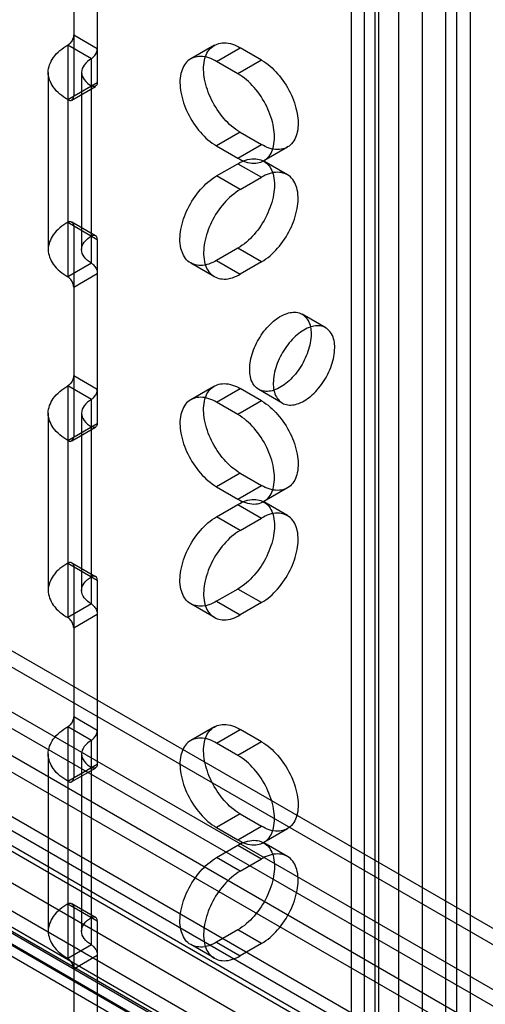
# Model space of a CAD drawing. Header units: millimetres. Extents: x 188 to 1028, y 131 to 1566.
# Tile 98 of 256: x 957 to 985, y 419 to 478. Entities that reach past the tile are written whole.
import ezdxf

# ---------------------------------------------------------------- set-up
doc = ezdxf.new("R2010")
doc.units = ezdxf.units.MM
doc.header["$LTSCALE"] = 110.325218
doc.layers.get('0').update_dxf_attribs({"linetype": 'CONTINUOUS'})

msp = doc.modelspace()

# ---------------------------------------------------------------- linework, layer by layer
at = {"color": 7, "linetype": 'CONTINUOUS'}
for p, q in [((976.971, 1316.944), (976.971, 360.003)), ((982.628, 360.003), (982.628, 1316.944)), ((978.385, 1316.127), (978.386, 353.472)), ((981.214, 1316.127), (981.214, 359.187)), ((983.264, 1309.8), (983.264, 356.125)), ((984.113, 355.635), (984.113, 1309.31)), ((979.8, 1276.936), (979.8, 354.288)), ((977.749, 1275.466), (977.749, 384.09)), ((978.598, 1274.976), (978.598, 383.6)), ((1013.034, 397.154), (595.132, 638.424)), ((596.382, 638.548), (1012.516, 398.298)), ((595.132, 637.2), (1011.973, 396.542)), ((595.632, 637.249), (1011.766, 396.999)), ((1026.858, 396.276), (612.774, 635.342)), ((611.926, 634.852), (1026.009, 395.786)), ((1025.302, 394.561), (611.218, 633.627)), ((611.218, 632.647), (1025.302, 393.582)), ((624.936, 631.995), (992.351, 419.873)), ((624.088, 631.505), (991.502, 419.383)), ((960.354, 486.357), (960.354, 473.701)), ((961.768, 485.54), (961.768, 474.518)), ((960.354, 477.375), (961.768, 476.559)), ((961.415, 475.947), (960.001, 476.763)), ((960.001, 476.763), (960.001, 462.883)), ((968.775, 476.753), (967.36, 475.937)), ((968.91, 475.783), (970.325, 476.6)), ((971.597, 475.865), (970.325, 476.6)), ((961.415, 463.699), (961.415, 475.947)), ((970.183, 475.049), (968.91, 475.783)), ((971.597, 475.865), (970.183, 475.049)), ((958.829, 475.13), (958.829, 464.516)), ((960.829, 475.13), (960.829, 464.516)), ((960.001, 473.497), (961.768, 474.518)), ((960.251, 473.472), (961.665, 474.289)), ((970.325, 471.538), (968.91, 470.721)), ((970.325, 471.538), (971.597, 470.803)), ((968.91, 470.721), (970.183, 469.986)), ((970.183, 469.986), (971.597, 470.803)), ((973.147, 470.649), (971.733, 469.833)), ((968.91, 468.925), (970.183, 469.659)), ((970.183, 469.659), (971.597, 468.843)), ((973.147, 468.996), (971.733, 469.813)), ((970.324, 468.108), (968.91, 468.925)), ((970.324, 468.108), (971.597, 468.843)), ((960.001, 466.149), (961.768, 465.128)), ((960.251, 466.173), (961.665, 465.357)), ((960.354, 465.944), (960.354, 453.289)), ((961.768, 465.128), (961.768, 454.105)), ((970.183, 464.597), (968.91, 463.862)), ((971.597, 463.781), (970.183, 464.597)), ((961.415, 463.699), (960.001, 462.883)), ((968.774, 462.892), (967.36, 463.709)), ((968.91, 463.862), (970.324, 463.046)), ((971.597, 463.781), (970.324, 463.046)), ((960.354, 462.27), (961.768, 463.087)), ((975.443, 459.827), (974.029, 460.643)), ((960.354, 456.963), (961.768, 456.146)), ((961.415, 455.534), (960.001, 456.35)), ((960.001, 456.35), (960.001, 442.47)), ((968.775, 456.341), (967.36, 455.524)), ((968.91, 455.371), (970.325, 456.187)), ((971.597, 455.453), (970.325, 456.187)), ((972.843, 455.323), (971.429, 456.14)), ((961.415, 443.287), (961.415, 455.534)), ((970.183, 454.636), (968.91, 455.371)), ((971.597, 455.453), (970.183, 454.636)), ((958.829, 454.718), (958.829, 444.103)), ((960.829, 454.718), (960.829, 444.103)), ((960.001, 453.085), (961.768, 454.105)), ((960.251, 453.06), (961.665, 453.876)), ((970.325, 451.125), (968.91, 450.309)), ((970.325, 451.125), (971.597, 450.39)), ((968.91, 450.309), (970.183, 449.574)), ((970.183, 449.574), (971.597, 450.39)), ((973.147, 450.237), (971.733, 449.42)), ((973.147, 448.584), (971.733, 449.4)), ((968.91, 448.512), (970.183, 449.247)), ((970.183, 449.247), (971.597, 448.43)), ((970.324, 447.695), (968.91, 448.512)), ((970.324, 447.695), (971.597, 448.43)), ((960.001, 445.736), (961.768, 444.715)), ((960.251, 445.761), (961.665, 444.944)), ((960.354, 445.532), (960.354, 432.876)), ((961.768, 444.715), (961.768, 433.693)), ((970.183, 444.185), (968.91, 443.45)), ((971.597, 443.368), (970.183, 444.185)), ((961.415, 443.287), (960.001, 442.47)), ((968.774, 442.48), (967.36, 443.296)), ((968.91, 443.45), (970.324, 442.633)), ((971.597, 443.368), (970.324, 442.633)), ((960.354, 441.858), (961.768, 442.674)), ((960.354, 436.55), (961.768, 435.734)), ((993.765, 402.481), (935.968, 435.849)), ((961.415, 435.121), (960.001, 435.938)), ((960.001, 435.938), (960.001, 422.057)), ((968.775, 435.928), (967.36, 435.112)), ((935.12, 435.36), (993.765, 401.501)), ((936.436, 435.241), (993.265, 402.432)), ((968.91, 434.958), (970.325, 435.775)), ((971.597, 435.04), (970.325, 435.775)), ((961.415, 422.874), (961.415, 435.121)), ((970.183, 434.223), (968.91, 434.958)), ((971.597, 435.04), (970.183, 434.223)), ((935.836, 434.202), (992.665, 401.393)), ((982.168, 410.156), (940.272, 434.345)), ((942.772, 434.592), (981.133, 412.445)), ((958.829, 434.305), (958.829, 423.69)), ((960.829, 434.305), (960.829, 423.69)), ((960.001, 432.672), (961.768, 433.693)), ((960.251, 432.647), (961.665, 433.464)), ((940.272, 432.303), (984.466, 406.788)), ((941.522, 432.427), (979.883, 410.28)), ((970.325, 430.713), (968.91, 429.896)), ((970.325, 430.713), (971.597, 429.978)), ((970.183, 429.161), (971.597, 429.978)), ((968.91, 429.896), (970.183, 429.161)), ((973.147, 429.824), (971.733, 429.008)), ((968.91, 428.099), (970.183, 428.834)), ((970.183, 428.834), (971.597, 428.018)), ((973.147, 428.171), (971.733, 428.988)), ((970.324, 427.283), (968.91, 428.099)), ((970.324, 427.283), (971.597, 428.018)), ((960.001, 425.323), (961.768, 424.303)), ((960.251, 425.348), (961.665, 424.532)), ((960.354, 425.119), (960.354, 412.464)), ((961.768, 424.303), (961.768, 413.28)), ((970.183, 423.772), (968.91, 423.037)), ((971.597, 422.955), (970.183, 423.772)), ((961.415, 422.874), (960.001, 422.057)), ((968.774, 422.067), (967.36, 422.884)), ((968.91, 423.037), (970.324, 422.221)), ((971.597, 422.955), (970.324, 422.221)), ((960.354, 421.445), (961.768, 422.262))]:
    msp.add_line(p, q, dxfattribs=at)
for points, knots in [([(960.354, 477.375), (960.354, 477.299), (960.317, 477.139), (960.197, 476.925), (960.073, 476.805), (960.001, 476.763)], [0, 0, 0, 0, 0.313866, 0.656585, 1, 1, 1, 1]), ([(960.001, 473.497), (959.668, 473.689), (959.099, 474.126), (958.709, 475.13), (959.099, 476.134), (959.668, 476.571), (960.001, 476.763)], [0, 0, 0, 0, 0.277328, 0.500001, 0.722674, 1, 1, 1, 1]), ([(961.415, 475.947), (961.481, 475.985), (961.601, 476.097), (961.727, 476.308), (961.768, 476.475), (961.768, 476.559)], [0, 0, 0, 0, 0.313862, 0.656581, 1, 1, 1, 1]), ([(970.325, 471.538), (969.96, 471.748), (969.293, 472.342), (968.565, 473.447), (968.144, 474.657), (968.086, 475.775), (968.496, 476.699), (969.435, 477.012), (970.031, 476.769), (970.325, 476.6)], [0, 0, 0, 0, 0.162891, 0.338515, 0.507396, 0.652855, 0.765204, 0.869082, 1, 1, 1, 1]), ([(961.415, 475.947), (961.248, 475.85), (960.964, 475.632), (960.769, 475.13), (960.964, 474.628), (961.248, 474.41), (961.415, 474.314)], [0, 0, 0, 0, 0.277326, 0.499999, 0.722672, 1, 1, 1, 1]), ([(968.91, 475.783), (968.619, 475.952), (968.028, 476.193), (967.093, 475.891), (966.674, 474.977), (966.725, 473.862), (967.143, 472.646), (967.871, 471.533), (968.543, 470.933), (968.91, 470.721)], [0, 0, 0, 0, 0.13023, 0.233174, 0.344878, 0.48974, 0.658607, 0.83605, 1, 1, 1, 1]), ([(971.597, 475.865), (971.962, 475.655), (972.629, 475.061), (973.356, 473.956), (973.778, 472.745), (973.836, 471.628), (973.426, 470.704), (972.487, 470.391), (971.89, 470.634), (971.597, 470.803)], [0, 0, 0, 0, 0.162891, 0.338515, 0.507396, 0.652855, 0.765204, 0.869082, 1, 1, 1, 1]), ([(970.183, 469.986), (970.475, 469.818), (971.066, 469.577), (972.001, 469.878), (972.419, 470.792), (972.368, 471.908), (971.951, 473.124), (971.223, 474.237), (970.55, 474.837), (970.183, 475.049)], [0, 0, 0, 0, 0.13023, 0.233174, 0.344878, 0.48974, 0.658607, 0.83605, 1, 1, 1, 1]), ([(961.768, 474.518), (961.768, 474.458), (961.748, 474.27), (961.504, 474.262), (961.415, 474.314)], [0, 0, 0, 0, 0.365858, 1, 1, 1, 1]), ([(960.001, 473.497), (960.052, 473.467), (960.226, 473.391), (960.354, 473.598), (960.354, 473.701)], [0, 0, 0, 0, 0.365856, 1, 1, 1, 1]), ([(970.183, 469.659), (970.474, 469.828), (971.066, 470.068), (972, 469.767), (972.419, 468.853), (972.368, 467.738), (971.951, 466.522), (971.222, 465.409), (970.55, 464.809), (970.183, 464.597)], [0, 0, 0, 0, 0.130229, 0.233173, 0.344877, 0.489739, 0.658606, 0.83605, 1, 1, 1, 1]), ([(968.91, 463.862), (968.619, 463.694), (968.027, 463.453), (967.093, 463.754), (966.674, 464.668), (966.725, 465.784), (967.143, 467), (967.871, 468.113), (968.543, 468.713), (968.91, 468.925)], [0, 0, 0, 0, 0.130229, 0.233173, 0.344877, 0.489739, 0.658606, 0.83605, 1, 1, 1, 1]), ([(971.597, 463.781), (971.962, 463.991), (972.629, 464.585), (973.356, 465.69), (973.778, 466.9), (973.836, 468.018), (973.426, 468.942), (972.486, 469.255), (971.89, 469.012), (971.597, 468.843)], [0, 0, 0, 0, 0.162891, 0.338516, 0.507397, 0.652857, 0.765205, 0.869083, 1, 1, 1, 1]), ([(970.324, 468.108), (969.96, 467.898), (969.292, 467.304), (968.565, 466.199), (968.144, 464.988), (968.086, 463.871), (968.496, 462.947), (969.435, 462.634), (970.031, 462.877), (970.324, 463.046)], [0, 0, 0, 0, 0.162891, 0.338516, 0.507397, 0.652857, 0.765205, 0.869083, 1, 1, 1, 1]), ([(960.001, 466.149), (959.668, 465.956), (959.099, 465.52), (958.709, 464.516), (959.099, 463.512), (959.668, 463.075), (960.001, 462.883)], [0, 0, 0, 0, 0.277326, 0.499999, 0.722672, 1, 1, 1, 1]), ([(960.001, 466.149), (960.052, 466.178), (960.226, 466.255), (960.354, 466.048), (960.354, 465.944)], [0, 0, 0, 0, 0.365855, 1, 1, 1, 1]), ([(961.415, 463.699), (961.248, 463.795), (960.964, 464.014), (960.769, 464.516), (960.964, 465.018), (961.248, 465.236), (961.415, 465.332)], [0, 0, 0, 0, 0.277328, 0.500001, 0.722674, 1, 1, 1, 1]), ([(961.768, 465.128), (961.768, 465.188), (961.748, 465.376), (961.504, 465.384), (961.415, 465.332)], [0, 0, 0, 0, 0.36586, 1, 1, 1, 1]), ([(961.415, 463.699), (961.481, 463.661), (961.601, 463.549), (961.727, 463.338), (961.768, 463.17), (961.768, 463.087)], [0, 0, 0, 0, 0.313862, 0.656582, 1, 1, 1, 1]), ([(960.354, 462.27), (960.354, 462.347), (960.317, 462.507), (960.197, 462.721), (960.073, 462.841), (960.001, 462.883)], [0, 0, 0, 0, 0.313865, 0.656585, 1, 1, 1, 1]), ([(970.89, 457.33), (970.89, 457.683), (971.042, 458.417), (971.539, 459.408), (972.242, 460.222), (973.029, 460.733), (973.872, 460.823), (974.493, 460.272), (974.567, 459.737), (974.567, 459.453)], [0, 0, 0, 0, 0.162893, 0.338518, 0.507398, 0.652856, 0.765203, 0.869081, 1, 1, 1, 1]), ([(974.567, 459.453), (974.567, 459.1), (974.415, 458.366), (973.918, 457.375), (973.216, 456.561), (972.428, 456.05), (971.585, 455.96), (970.964, 456.511), (970.89, 457.046), (970.89, 457.33)], [0, 0, 0, 0, 0.162893, 0.338518, 0.507398, 0.652856, 0.765203, 0.869081, 1, 1, 1, 1]), ([(975.981, 458.637), (975.981, 458.919), (975.908, 459.449), (975.297, 460.002), (974.458, 459.923), (973.669, 459.418), (972.961, 458.605), (972.458, 457.609), (972.304, 456.869), (972.304, 456.514)], [0, 0, 0, 0, 0.130231, 0.233176, 0.344878, 0.489738, 0.658604, 0.836048, 1, 1, 1, 1]), ([(972.304, 456.514), (972.304, 456.231), (972.377, 455.701), (972.988, 455.148), (973.828, 455.227), (974.616, 455.733), (975.324, 456.545), (975.827, 457.541), (975.981, 458.281), (975.981, 458.637)], [0, 0, 0, 0, 0.130231, 0.233176, 0.344878, 0.489738, 0.658604, 0.836048, 1, 1, 1, 1]), ([(960.354, 456.963), (960.354, 456.886), (960.317, 456.726), (960.197, 456.512), (960.073, 456.392), (960.001, 456.35)], [0, 0, 0, 0, 0.313866, 0.656585, 1, 1, 1, 1]), ([(970.325, 451.125), (969.96, 451.336), (969.293, 451.93), (968.565, 453.034), (968.144, 454.245), (968.086, 455.362), (968.496, 456.287), (969.435, 456.599), (970.031, 456.357), (970.325, 456.187)], [0, 0, 0, 0, 0.162891, 0.338515, 0.507396, 0.652855, 0.765204, 0.869082, 1, 1, 1, 1]), ([(960.001, 453.085), (959.668, 453.277), (959.099, 453.714), (958.709, 454.718), (959.099, 455.722), (959.668, 456.158), (960.001, 456.35)], [0, 0, 0, 0, 0.277328, 0.500001, 0.722674, 1, 1, 1, 1]), ([(961.415, 455.534), (961.481, 455.572), (961.601, 455.684), (961.727, 455.895), (961.768, 456.063), (961.768, 456.146)], [0, 0, 0, 0, 0.313862, 0.656581, 1, 1, 1, 1]), ([(961.415, 455.534), (961.248, 455.438), (960.964, 455.22), (960.769, 454.718), (960.964, 454.216), (961.248, 453.997), (961.415, 453.901)], [0, 0, 0, 0, 0.277326, 0.499999, 0.722672, 1, 1, 1, 1]), ([(968.91, 455.371), (968.619, 455.539), (968.028, 455.78), (967.093, 455.479), (966.674, 454.565), (966.725, 453.449), (967.143, 452.234), (967.871, 451.12), (968.543, 450.52), (968.91, 450.309)], [0, 0, 0, 0, 0.13023, 0.233174, 0.344878, 0.48974, 0.658607, 0.83605, 1, 1, 1, 1]), ([(971.597, 455.453), (971.962, 455.242), (972.629, 454.648), (973.356, 453.544), (973.778, 452.333), (973.836, 451.215), (973.426, 450.291), (972.487, 449.978), (971.89, 450.221), (971.597, 450.39)], [0, 0, 0, 0, 0.162891, 0.338515, 0.507396, 0.652855, 0.765204, 0.869082, 1, 1, 1, 1]), ([(961.768, 454.105), (961.768, 454.046), (961.748, 453.857), (961.504, 453.849), (961.415, 453.901)], [0, 0, 0, 0, 0.365858, 1, 1, 1, 1]), ([(970.183, 449.574), (970.475, 449.405), (971.066, 449.165), (972.001, 449.466), (972.419, 450.38), (972.368, 451.496), (971.951, 452.711), (971.223, 453.824), (970.55, 454.424), (970.183, 454.636)], [0, 0, 0, 0, 0.13023, 0.233174, 0.344878, 0.48974, 0.658607, 0.83605, 1, 1, 1, 1]), ([(960.001, 453.085), (960.052, 453.055), (960.226, 452.979), (960.354, 453.185), (960.354, 453.289)], [0, 0, 0, 0, 0.365856, 1, 1, 1, 1]), ([(970.183, 449.247), (970.474, 449.415), (971.066, 449.656), (972, 449.355), (972.419, 448.441), (972.368, 447.325), (971.951, 446.109), (971.222, 444.996), (970.55, 444.396), (970.183, 444.185)], [0, 0, 0, 0, 0.130229, 0.233173, 0.344877, 0.489739, 0.658606, 0.83605, 1, 1, 1, 1]), ([(968.91, 443.45), (968.619, 443.281), (968.027, 443.041), (967.093, 443.342), (966.674, 444.256), (966.725, 445.371), (967.143, 446.587), (967.871, 447.7), (968.543, 448.3), (968.91, 448.512)], [0, 0, 0, 0, 0.130229, 0.233173, 0.344877, 0.489739, 0.658606, 0.83605, 1, 1, 1, 1]), ([(971.597, 443.368), (971.962, 443.579), (972.629, 444.173), (973.356, 445.277), (973.778, 446.488), (973.836, 447.605), (973.426, 448.529), (972.486, 448.842), (971.89, 448.6), (971.597, 448.43)], [0, 0, 0, 0, 0.162891, 0.338516, 0.507397, 0.652857, 0.765205, 0.869083, 1, 1, 1, 1]), ([(970.324, 447.695), (969.96, 447.485), (969.292, 446.891), (968.565, 445.787), (968.144, 444.576), (968.086, 443.458), (968.496, 442.534), (969.435, 442.221), (970.031, 442.464), (970.324, 442.633)], [0, 0, 0, 0, 0.162891, 0.338516, 0.507397, 0.652857, 0.765205, 0.869083, 1, 1, 1, 1]), ([(960.001, 445.736), (959.668, 445.544), (959.099, 445.107), (958.709, 444.103), (959.099, 443.099), (959.668, 442.662), (960.001, 442.47)], [0, 0, 0, 0, 0.277326, 0.499999, 0.722672, 1, 1, 1, 1]), ([(960.001, 445.736), (960.052, 445.766), (960.226, 445.842), (960.354, 445.635), (960.354, 445.532)], [0, 0, 0, 0, 0.365855, 1, 1, 1, 1]), ([(961.415, 443.287), (961.248, 443.383), (960.964, 443.601), (960.769, 444.103), (960.964, 444.605), (961.248, 444.823), (961.415, 444.919)], [0, 0, 0, 0, 0.277328, 0.500001, 0.722674, 1, 1, 1, 1]), ([(961.768, 444.715), (961.768, 444.775), (961.748, 444.963), (961.504, 444.971), (961.415, 444.919)], [0, 0, 0, 0, 0.36586, 1, 1, 1, 1]), ([(961.415, 443.287), (961.481, 443.248), (961.601, 443.136), (961.727, 442.925), (961.768, 442.758), (961.768, 442.674)], [0, 0, 0, 0, 0.313862, 0.656582, 1, 1, 1, 1]), ([(960.354, 441.858), (960.354, 441.934), (960.317, 442.094), (960.197, 442.308), (960.073, 442.428), (960.001, 442.47)], [0, 0, 0, 0, 0.313865, 0.656585, 1, 1, 1, 1]), ([(960.354, 436.55), (960.354, 436.474), (960.317, 436.314), (960.197, 436.1), (960.073, 435.98), (960.001, 435.938)], [0, 0, 0, 0, 0.313866, 0.656585, 1, 1, 1, 1]), ([(960.001, 432.672), (959.668, 432.864), (959.099, 433.301), (958.709, 434.305), (959.099, 435.309), (959.668, 435.746), (960.001, 435.938)], [0, 0, 0, 0, 0.277328, 0.500001, 0.722674, 1, 1, 1, 1]), ([(970.325, 430.713), (969.96, 430.923), (969.293, 431.517), (968.565, 432.621), (968.144, 433.832), (968.086, 434.95), (968.496, 435.874), (969.435, 436.187), (970.031, 435.944), (970.325, 435.775)], [0, 0, 0, 0, 0.162891, 0.338515, 0.507396, 0.652855, 0.765204, 0.869082, 1, 1, 1, 1]), ([(961.415, 435.121), (961.481, 435.16), (961.601, 435.272), (961.727, 435.483), (961.768, 435.65), (961.768, 435.734)], [0, 0, 0, 0, 0.313862, 0.656581, 1, 1, 1, 1]), ([(968.91, 434.958), (968.619, 435.127), (968.028, 435.367), (967.093, 435.066), (966.674, 434.152), (966.725, 433.037), (967.143, 431.821), (967.871, 430.708), (968.543, 430.108), (968.91, 429.896)], [0, 0, 0, 0, 0.13023, 0.233174, 0.344878, 0.48974, 0.658607, 0.83605, 1, 1, 1, 1]), ([(961.415, 435.121), (961.248, 435.025), (960.964, 434.807), (960.769, 434.305), (960.964, 433.803), (961.248, 433.585), (961.415, 433.488)], [0, 0, 0, 0, 0.277326, 0.499999, 0.722672, 1, 1, 1, 1]), ([(971.597, 435.04), (971.962, 434.829), (972.629, 434.235), (973.356, 433.131), (973.778, 431.92), (973.836, 430.803), (973.426, 429.879), (972.487, 429.566), (971.89, 429.808), (971.597, 429.978)], [0, 0, 0, 0, 0.162891, 0.338515, 0.507396, 0.652855, 0.765204, 0.869082, 1, 1, 1, 1]), ([(970.183, 429.161), (970.475, 428.993), (971.066, 428.752), (972.001, 429.053), (972.419, 429.967), (972.368, 431.083), (971.951, 432.299), (971.223, 433.412), (970.55, 434.012), (970.183, 434.223)], [0, 0, 0, 0, 0.13023, 0.233174, 0.344878, 0.48974, 0.658607, 0.83605, 1, 1, 1, 1]), ([(961.768, 433.693), (961.768, 433.633), (961.748, 433.445), (961.504, 433.437), (961.415, 433.488)], [0, 0, 0, 0, 0.365858, 1, 1, 1, 1]), ([(960.001, 432.672), (960.052, 432.642), (960.226, 432.566), (960.354, 432.773), (960.354, 432.876)], [0, 0, 0, 0, 0.365856, 1, 1, 1, 1]), ([(970.183, 428.834), (970.474, 429.003), (971.066, 429.243), (972, 428.942), (972.419, 428.028), (972.368, 426.912), (971.951, 425.697), (971.222, 424.584), (970.55, 423.984), (970.183, 423.772)], [0, 0, 0, 0, 0.130229, 0.233173, 0.344877, 0.489739, 0.658606, 0.83605, 1, 1, 1, 1]), ([(971.597, 422.955), (971.962, 423.166), (972.629, 423.76), (973.356, 424.864), (973.778, 426.075), (973.836, 427.193), (973.426, 428.117), (972.486, 428.43), (971.89, 428.187), (971.597, 428.018)], [0, 0, 0, 0, 0.162891, 0.338516, 0.507397, 0.652857, 0.765205, 0.869083, 1, 1, 1, 1]), ([(968.91, 423.037), (968.619, 422.869), (968.027, 422.628), (967.093, 422.929), (966.674, 423.843), (966.725, 424.959), (967.143, 426.174), (967.871, 427.288), (968.543, 427.888), (968.91, 428.099)], [0, 0, 0, 0, 0.130229, 0.233173, 0.344877, 0.489739, 0.658606, 0.83605, 1, 1, 1, 1]), ([(970.324, 427.283), (969.96, 427.072), (969.292, 426.478), (968.565, 425.374), (968.144, 424.163), (968.086, 423.045), (968.496, 422.121), (969.435, 421.809), (970.031, 422.051), (970.324, 422.221)], [0, 0, 0, 0, 0.162891, 0.338516, 0.507397, 0.652857, 0.765205, 0.869083, 1, 1, 1, 1]), ([(960.001, 425.323), (959.668, 425.131), (959.099, 424.694), (958.709, 423.69), (959.099, 422.686), (959.668, 422.25), (960.001, 422.057)], [0, 0, 0, 0, 0.277326, 0.499999, 0.722672, 1, 1, 1, 1]), ([(960.001, 425.323), (960.052, 425.353), (960.226, 425.429), (960.354, 425.223), (960.354, 425.119)], [0, 0, 0, 0, 0.365855, 1, 1, 1, 1]), ([(961.415, 422.874), (961.248, 422.97), (960.964, 423.188), (960.769, 423.69), (960.964, 424.192), (961.248, 424.411), (961.415, 424.507)], [0, 0, 0, 0, 0.277328, 0.500001, 0.722674, 1, 1, 1, 1]), ([(961.768, 424.303), (961.768, 424.362), (961.748, 424.551), (961.504, 424.559), (961.415, 424.507)], [0, 0, 0, 0, 0.36586, 1, 1, 1, 1]), ([(961.415, 422.874), (961.481, 422.836), (961.601, 422.724), (961.727, 422.512), (961.768, 422.345), (961.768, 422.262)], [0, 0, 0, 0, 0.313862, 0.656582, 1, 1, 1, 1]), ([(960.354, 421.445), (960.354, 421.522), (960.317, 421.682), (960.197, 421.896), (960.073, 422.016), (960.001, 422.057)], [0, 0, 0, 0, 0.313865, 0.656585, 1, 1, 1, 1])]:
    msp.add_open_spline(points, degree=3, knots=knots, dxfattribs=at)

doc.saveas('drawing.dxf')
